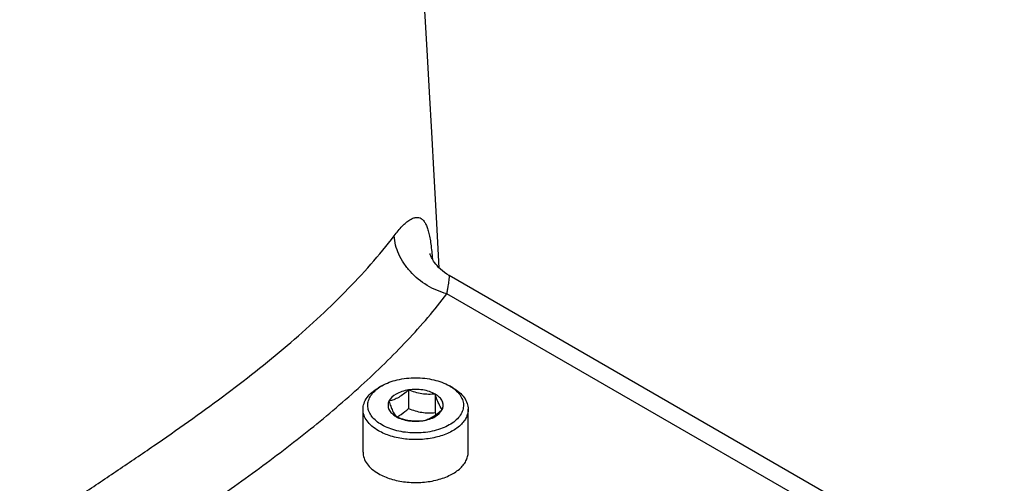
# Model space of a CAD drawing. Header units: millimetres. Extents: x 20 to 4180, y 42 to 2950.
# Tile 117 of 128: x 3521 to 3585, y 2536 to 2567. Entities that reach past the tile are written whole.
import ezdxf

# ---------------------------------------------------------------- set-up
doc = ezdxf.new("R2010")
doc.units = ezdxf.units.MM
doc.header["$LTSCALE"] = 231.275
doc.layers.add('DEFAULT_VBL19', color=7, linetype='CONTINUOUS')
doc.layers.add('TOP_ASM_PBL22', color=7, linetype='CONTINUOUS')

# ---------------------------------------------------------------- blocks, each defined once
blk = doc.blocks.new('TOP_ASM_PBL22', base_point=(3563.15, 2450.027))
at = {"layer": 'TOP_ASM_PBL22', "color": 7}
for p, q in [((3601.394, 2519.513), (3548.881, 2549.831)), ((3599.525, 2519.323), (3548.731, 2548.649)), ((3544.477, 2542.624), (3544.256, 2542.497)), ((3549.118, 2542.497), (3548.897, 2542.624)), ((3546.22, 2542.355), (3546.22, 2541.142)), ((3547.963, 2542.085), (3547.963, 2540.872)), ((3543.249, 2538.287), (3543.249, 2541.093)), ((3550.124, 2538.287), (3550.124, 2541.093))]:
    blk.add_line(p, q, dxfattribs=at)
for points in [[(3548.236, 2550.325), (3548.19, 2551.162), (3548.053, 2553.65), (3547.9, 2556.384), (3547.74, 2559.216), (3547.591, 2561.832), (3547.454, 2564.206), (3547.324, 2566.436), (3547.199, 2568.552), (3547.08, 2570.552), (3546.968, 2572.44), (3546.86, 2574.231), (3546.757, 2575.937), (3546.658, 2577.566), (3546.562, 2579.126), (3546.47, 2580.621), (3546.296, 2583.434)], [(3548.881, 2549.831), (3548.732, 2549.922), (3548.577, 2550.03), (3548.433, 2550.143), (3548.303, 2550.259), (3548.187, 2550.373), (3548.085, 2550.485), (3547.998, 2550.591), (3547.923, 2550.69), (3547.86, 2550.782), (3547.808, 2550.866), (3547.764, 2550.941), (3547.728, 2551.008), (3547.699, 2551.068), (3547.676, 2551.119), (3547.657, 2551.163), (3547.643, 2551.199), (3547.633, 2551.227), (3547.627, 2551.247), (3547.623, 2551.259), (3547.622, 2551.261)]]:
    blk.add_lwpolyline(points, dxfattribs=at)
for centre, radius, start, end in [((3557.479, 2543.973), 10.009, 198.04969, 198.86856), ((3544.356, 2542.781), 2.451, 296.74439, 300.01693)]:
    blk.add_arc(centre, radius, start, end, dxfattribs=at)
for points, knots in [([(3545.289, 2552.44), (3545.453, 2552.659), (3545.698, 2552.959), (3546.049, 2553.292), (3546.282, 2553.468), (3546.5, 2553.587), (3546.705, 2553.646), (3546.897, 2553.64), (3547.069, 2553.562), (3547.217, 2553.422), (3547.342, 2553.224), (3547.45, 2552.969), (3547.543, 2552.66), (3547.621, 2552.295), (3547.714, 2551.709), (3547.758, 2551.241), (3547.781, 2550.913)], [0, 0, 0, 0, 0.162075, 0.228939, 0.286243, 0.334611, 0.375371, 0.411173, 0.44623, 0.484801, 0.530175, 0.584329, 0.648052, 0.721587, 0.805038, 1, 1, 1, 1]), ([(3465.387, 2506.309), (3466.472, 2506.579), (3468.61, 2507.166), (3471.759, 2508.151), (3474.83, 2509.209), (3478.798, 2510.702), (3482.654, 2512.331), (3486.411, 2514.055), (3489.167, 2515.373), (3491.895, 2516.71), (3494.605, 2518.055), (3497.297, 2519.41), (3500.849, 2521.233), (3505.221, 2523.55), (3510.352, 2526.421), (3515.336, 2529.387), (3519.386, 2531.933), (3522.566, 2533.998), (3524.919, 2535.556), (3527.252, 2537.123), (3529.566, 2538.696), (3531.845, 2540.284), (3534.069, 2541.898), (3536.221, 2543.545), (3538.281, 2545.23), (3540.234, 2546.958), (3542.068, 2548.729), (3543.769, 2550.537), (3544.809, 2551.797), (3545.289, 2552.44)], [0, 0, 0, 0, 0.035992, 0.071374, 0.106236, 0.140595, 0.207893, 0.240947, 0.273711, 0.306289, 0.338764, 0.371131, 0.403362, 0.467319, 0.530458, 0.592681, 0.654066, 0.684494, 0.714779, 0.744948, 0.775006, 0.80486, 0.834394, 0.8635, 0.892089, 0.92009, 0.94746, 0.97415, 1, 1, 1, 1]), ([(3548.731, 2548.649), (3548.28, 2548.761), (3547.401, 2549.138), (3546.483, 2549.891), (3545.906, 2550.628), (3545.48, 2551.39), (3545.308, 2552.026), (3545.289, 2552.44)], [0, 0, 0, 0, 0.256664, 0.518772, 0.647094, 0.770957, 1, 1, 1, 1]), ([(3548.731, 2548.649), (3548.748, 2548.735), (3548.779, 2548.898), (3548.82, 2549.127), (3548.852, 2549.324), (3548.875, 2549.491), (3548.889, 2549.625), (3548.894, 2549.716), (3548.894, 2549.772), (3548.891, 2549.801), (3548.888, 2549.819), (3548.884, 2549.829), (3548.881, 2549.831)], [0, 0, 0, 0, 0.220451, 0.414665, 0.582242, 0.722749, 0.835635, 0.92013, 0.951415, 0.975156, 0.991236, 1, 1, 1, 1]), ([(3520.816, 2526.718), (3522.143, 2527.553), (3524.773, 2529.24), (3528.023, 2531.392), (3530.596, 2533.124), (3533.137, 2534.853), (3536.244, 2537.035), (3539.808, 2539.746), (3542.594, 2542.116), (3544.669, 2544.077), (3546.128, 2545.561), (3547.493, 2547.073), (3548.336, 2548.118), (3548.731, 2548.649)], [0, 0, 0, 0, 0.131915, 0.262756, 0.327866, 0.392761, 0.521298, 0.647125, 0.769269, 0.828767, 0.887154, 0.944312, 1, 1, 1, 1]), ([(3544.26, 2542.485), (3544.277, 2542.497), (3544.348, 2542.546), (3544.421, 2542.592), (3544.477, 2542.624)], [0, 0, 0, 0, 0.244915, 1, 1, 1, 1]), ([(3544.477, 2542.624), (3544.791, 2542.805), (3545.52, 2543.07), (3546.687, 2543.196), (3547.853, 2543.07), (3548.583, 2542.805), (3548.897, 2542.624)], [0, 0, 0, 0, 0.237216, 0.499997, 0.762779, 1, 1, 1, 1]), ([(3548.897, 2542.624), (3548.916, 2542.613), (3548.99, 2542.569), (3549.062, 2542.522), (3549.114, 2542.485)], [0, 0, 0, 0, 0.254989, 1, 1, 1, 1]), ([(3543.249, 2541.093), (3543.249, 2541.224), (3543.298, 2541.497), (3543.505, 2541.877), (3543.832, 2542.221), (3544.105, 2542.41), (3544.256, 2542.497)], [0, 0, 0, 0, 0.217773, 0.450952, 0.710201, 1, 1, 1, 1]), ([(3544.477, 2540.073), (3544.349, 2540.147), (3544.114, 2540.307), (3543.828, 2540.595), (3543.636, 2540.913), (3543.548, 2541.251), (3543.573, 2541.594), (3543.707, 2541.925), (3543.941, 2542.231), (3544.146, 2542.404), (3544.26, 2542.485)], [0, 0, 0, 0, 0.147358, 0.280193, 0.400239, 0.511753, 0.621221, 0.735738, 0.860952, 1, 1, 1, 1]), ([(3549.114, 2542.485), (3549.232, 2542.401), (3549.443, 2542.222), (3549.681, 2541.903), (3549.811, 2541.558), (3549.821, 2541.202), (3549.712, 2540.854), (3549.493, 2540.53), (3549.175, 2540.239), (3548.771, 2539.99), (3548.295, 2539.789), (3547.573, 2539.591), (3546.607, 2539.504), (3545.482, 2539.639), (3544.78, 2539.898), (3544.477, 2540.073)], [0, 0, 0, 0, 0.057104, 0.108339, 0.155159, 0.200136, 0.246413, 0.296724, 0.352725, 0.414937, 0.482976, 0.55581, 0.709489, 0.86216, 1, 1, 1, 1]), ([(3546.22, 2542.355), (3546.118, 2542.262), (3545.915, 2542.089), (3545.596, 2541.87), (3545.271, 2541.712), (3545.051, 2541.644), (3544.944, 2541.618)], [0, 0, 0, 0, 0.276797, 0.537686, 0.778004, 1, 1, 1, 1]), ([(3546.22, 2542.355), (3546.073, 2542.332), (3545.792, 2542.266), (3545.329, 2542.069), (3545.037, 2541.818), (3544.944, 2541.618)], [0, 0, 0, 0, 0.295042, 0.56453, 1, 1, 1, 1]), ([(3547.963, 2542.085), (3547.845, 2542.153), (3547.58, 2542.267), (3546.998, 2542.403), (3546.528, 2542.402), (3546.22, 2542.355)], [0, 0, 0, 0, 0.228323, 0.478261, 1, 1, 1, 1]), ([(3547.963, 2542.085), (3547.82, 2542.072), (3547.528, 2542.059), (3546.935, 2542.108), (3546.501, 2542.243), (3546.22, 2542.355)], [0, 0, 0, 0, 0.242364, 0.490756, 1, 1, 1, 1]), ([(3548.43, 2541.079), (3548.335, 2541.197), (3548.209, 2541.421), (3548.07, 2541.765), (3547.999, 2541.974), (3547.963, 2542.085)], [0, 0, 0, 0, 0.407447, 0.684381, 1, 1, 1, 1]), ([(3548.43, 2541.079), (3548.469, 2541.163), (3548.514, 2541.349), (3548.443, 2541.637), (3548.249, 2541.893), (3548.066, 2542.025), (3547.963, 2542.085)], [0, 0, 0, 0, 0.226467, 0.452919, 0.70613, 1, 1, 1, 1]), ([(3549.118, 2542.497), (3549.269, 2542.41), (3549.542, 2542.221), (3549.869, 2541.877), (3550.076, 2541.497), (3550.124, 2541.224), (3550.124, 2541.093)], [0, 0, 0, 0, 0.28981, 0.549047, 0.782229, 1, 1, 1, 1]), ([(3544.944, 2541.618), (3544.905, 2541.534), (3544.86, 2541.348), (3544.931, 2541.06), (3545.125, 2540.804), (3545.308, 2540.672), (3545.411, 2540.612)], [0, 0, 0, 0, 0.226467, 0.452919, 0.70613, 1, 1, 1, 1]), ([(3544.944, 2541.618), (3544.981, 2541.507), (3545.052, 2541.298), (3545.191, 2540.954), (3545.316, 2540.73), (3545.411, 2540.612)], [0, 0, 0, 0, 0.315618, 0.592553, 1, 1, 1, 1]), ([(3544.256, 2539.69), (3544.105, 2539.777), (3543.832, 2539.966), (3543.505, 2540.309), (3543.298, 2540.689), (3543.249, 2540.962), (3543.249, 2541.093)], [0, 0, 0, 0, 0.28981, 0.549047, 0.782229, 1, 1, 1, 1]), ([(3550.124, 2541.093), (3550.124, 2540.995), (3550.098, 2540.795), (3549.983, 2540.505), (3549.797, 2540.231), (3549.445, 2539.878), (3548.846, 2539.513), (3547.985, 2539.226), (3547.019, 2539.09), (3546.026, 2539.118), (3545.087, 2539.305), (3544.511, 2539.543), (3544.256, 2539.69)], [0, 0, 0, 0, 0.04286, 0.087489, 0.135322, 0.187287, 0.304552, 0.438223, 0.58257, 0.729726, 0.871319, 1, 1, 1, 1]), ([(3545.582, 2540.66), (3545.637, 2540.691), (3545.863, 2540.834), (3546.07, 2541.005), (3546.22, 2541.142)], [0, 0, 0, 0, 0.238319, 1, 1, 1, 1]), ([(3546.22, 2541.142), (3546.501, 2541.03), (3546.935, 2540.895), (3547.528, 2540.847), (3547.82, 2540.859), (3547.963, 2540.872)], [0, 0, 0, 0, 0.509244, 0.757636, 1, 1, 1, 1]), ([(3547.154, 2540.342), (3547.261, 2540.368), (3547.481, 2540.436), (3547.805, 2540.594), (3548.125, 2540.813), (3548.328, 2540.986), (3548.43, 2541.079)], [0, 0, 0, 0, 0.221996, 0.462314, 0.723203, 1, 1, 1, 1]), ([(3547.154, 2540.342), (3547.301, 2540.365), (3547.582, 2540.431), (3548.045, 2540.628), (3548.337, 2540.879), (3548.43, 2541.079)], [0, 0, 0, 0, 0.295042, 0.56453, 1, 1, 1, 1]), ([(3545.411, 2540.612), (3545.692, 2540.5), (3546.126, 2540.365), (3546.719, 2540.317), (3547.011, 2540.33), (3547.154, 2540.342)], [0, 0, 0, 0, 0.509245, 0.757636, 1, 1, 1, 1]), ([(3545.411, 2540.612), (3545.529, 2540.544), (3545.794, 2540.43), (3546.376, 2540.294), (3546.846, 2540.295), (3547.154, 2540.342)], [0, 0, 0, 0, 0.228323, 0.478261, 1, 1, 1, 1]), ([(3543.249, 2538.287), (3543.249, 2538.156), (3543.298, 2537.883), (3543.505, 2537.503), (3543.832, 2537.159), (3544.105, 2536.97), (3544.256, 2536.883)], [0, 0, 0, 0, 0.217771, 0.450949, 0.710199, 1, 1, 1, 1]), ([(3544.256, 2536.883), (3544.511, 2536.736), (3545.087, 2536.499), (3546.026, 2536.311), (3547.019, 2536.283), (3547.985, 2536.419), (3548.846, 2536.707), (3549.445, 2537.071), (3549.797, 2537.424), (3549.983, 2537.699), (3550.098, 2537.988), (3550.124, 2538.189), (3550.124, 2538.287)], [0, 0, 0, 0, 0.12868, 0.270274, 0.41743, 0.561777, 0.695449, 0.812714, 0.864678, 0.912511, 0.95714, 1, 1, 1, 1])]:
    blk.add_open_spline(points, degree=3, knots=knots, dxfattribs=at)
blk = doc.blocks.new('DEFAULT_VBL19', base_point=(3738.453, 2286.165))
at = {"layer": 'TOP_ASM_PBL22'}
blk.add_blockref('TOP_ASM_PBL22', (3563.15, 2450.027), dxfattribs=at)

msp = doc.modelspace()

# ---------------------------------------------------------------- block references
at = {"layer": 'DEFAULT_VBL19'}
msp.add_blockref('DEFAULT_VBL19', (3738.453, 2286.165), dxfattribs=at)

doc.saveas('drawing.dxf')
